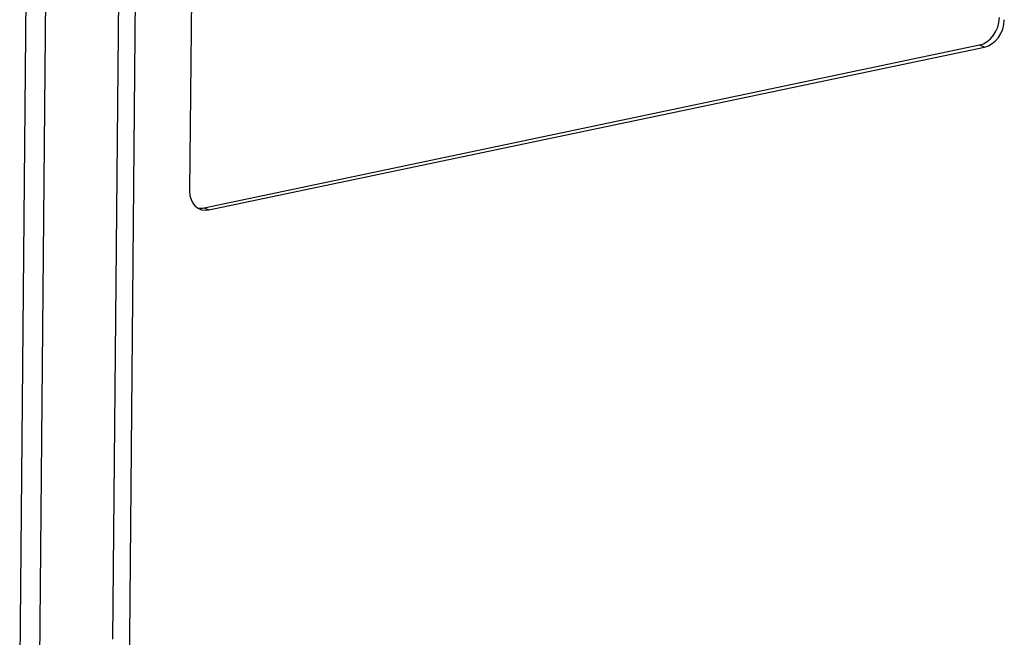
# Model space of a CAD drawing. Header units: millimetres. Extents: x -3986 to -2796, y 1863 to 2704.
# Tile 6 of 27: x -3437 to -3393, y 2220 to 2248. Entities that reach past the tile are written whole.
import ezdxf

# ---------------------------------------------------------------- set-up
doc = ezdxf.new("R2010")
doc.units = ezdxf.units.MM
doc.header["$LTSCALE"] = 65.395
doc.layers.add('CASE-RN07W-SHAPE', color=7, linetype='CONTINUOUS')

msp = doc.modelspace()

# ---------------------------------------------------------------- linework, layer by layer
at = {"layer": 'CASE-RN07W-SHAPE', "color": 7, "linetype": 'Continuous'}
for p, q in [((-3429.035395, 2267.289265), (-3429.280153, 2240.109728)), ((-3436.820454, 2217.365564), (-3436.414038, 2262.496601)), ((-3435.946745, 2217.259191), (-3435.54033, 2262.390228)), ((-3432.342597, 2259.72916), (-3432.69847, 2220.210634)), ((-3431.59103, 2259.818748), (-3431.946903, 2220.300221)), ((-3428.631429, 2239.353882), (-3394.23151, 2246.579349)), ((-3428.422105, 2239.259942), (-3394.012091, 2246.48753)), ((-3394.23151, 2246.579349), (-3394.012091, 2246.48753)), ((-3428.631429, 2239.353882), (-3428.422105, 2239.259942))]:
    msp.add_line(p, q, dxfattribs=at)
for centre, major_axis, ratio, start_param, end_param in [((-3394.222478, 2247.611573), (0.405224, 1.001129), 0.766346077, -2.66606785, -1.09557611), ((-3394.003059, 2247.519754), (0.405224, 1.001129), 0.766346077, -2.66606785, -1.09557611), ((-3428.412545, 2240.292277), (0.405981, 1.001112), 0.765966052, 2.04700057, 3.61749231), ((-3428.621869, 2240.386217), (0.405981, 1.001112), 0.765966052, -3.030301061, -2.665692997)]:
    msp.add_ellipse(centre, major_axis=major_axis, ratio=ratio, start_param=start_param, end_param=end_param, dxfattribs=at)
msp.add_open_spline([(-3431.946903, 2220.300221), (-3431.950635, 2219.885492), (-3431.938395, 2218.251149), (-3431.807854, 2216.615048), (-3431.61394, 2215.410691)], degree=3, knots=[0, 0, 0, 0, 0.253726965, 1, 1, 1, 1], dxfattribs=at)

doc.saveas('drawing.dxf')
